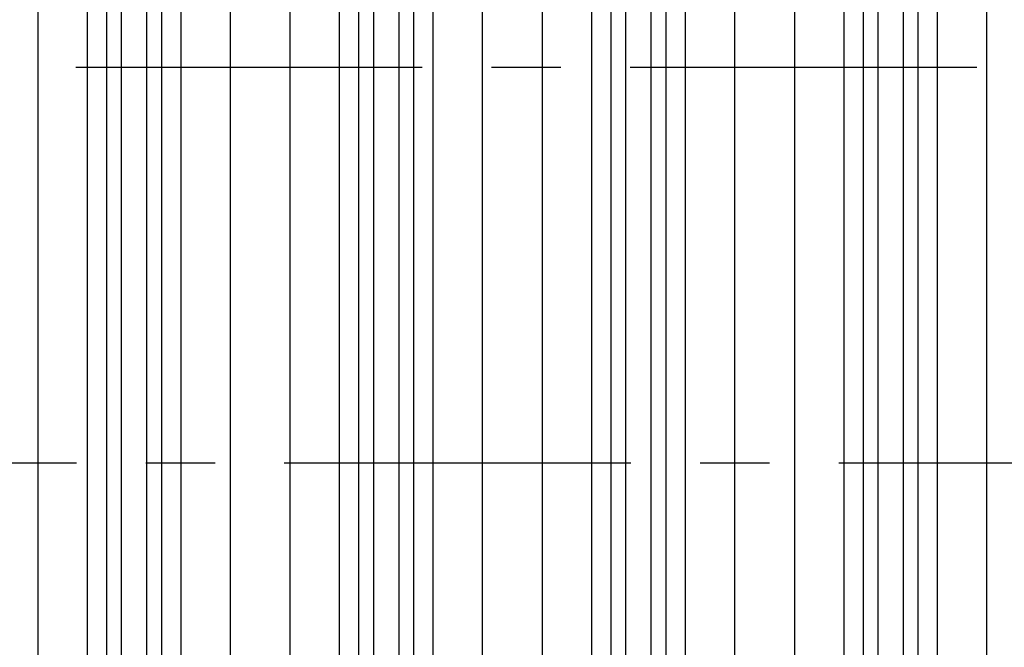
# Model space of a CAD drawing. Header units: inches. Extents: x 0 to 34, y 0 to 22.
# Tile 102 of 224: x 16.2 to 18.2, y 2.9 to 4.1. Entities that reach past the tile are written whole.
import ezdxf

# ---------------------------------------------------------------- set-up
doc = ezdxf.new("R2010")
doc.units = ezdxf.units.IN
doc.header["$LTSCALE"] = 1.87
doc.header["$MEASUREMENT"] = 0
doc.linetypes.add('CENTER', pattern=[0.6, 0.375, -0.075, 0.075, -0.075])
doc.layers.get('0').update_dxf_attribs({"linetype": 'CONTINUOUS'})
doc.layers.add('02___PRT_ALL_AXES', color=7, linetype='CONTINUOUS')

msp = doc.modelspace()

# ---------------------------------------------------------------- linework, layer by layer
at = {"color": 7, "linetype": 'CONTINUOUS'}
for p, q in [((16.2593, 2.3823), (16.2593, 5.7085)), ((16.6478, 5.7085), (16.6478, 2.3823)), ((16.7697, 2.3823), (16.7697, 5.7085)), ((16.8696, 2.3823), (16.8696, 5.7085)), ((17.0583, 5.7085), (17.0583, 2.3823)), ((17.1582, 5.7085), (17.1582, 2.3823)), ((17.2801, 2.3823), (17.2801, 5.7085)), ((17.38, 2.3823), (17.38, 5.7085)), ((17.5686, 5.7085), (17.5686, 2.3823)), ((17.6685, 5.7085), (17.6685, 2.3823)), ((17.7905, 2.3823), (17.7905, 5.7085)), ((18.1789, 5.7085), (18.1789, 2.3823)), ((16.908, 5.6376), (16.908, 2.4532)), ((16.938, 5.6376), (16.938, 2.4531)), ((16.9899, 2.4532), (16.9899, 5.6377)), ((17.0199, 2.4532), (17.0199, 5.6376)), ((17.4184, 5.6376), (17.4184, 2.4532)), ((17.4484, 5.6376), (17.4484, 2.4531)), ((17.5003, 2.4532), (17.5003, 5.6377)), ((17.5302, 2.4532), (17.5302, 5.6376)), ((16.3592, 2.7975), (16.3592, 5.2933)), ((16.3976, 5.2988), (16.3976, 2.792)), ((16.5095, 2.7926), (16.5095, 5.2982)), ((16.5479, 5.2924), (16.5479, 2.7984)), ((17.8904, 2.7975), (17.8904, 5.2933)), ((17.9288, 5.2988), (17.9288, 2.792)), ((18.0406, 2.7926), (18.0406, 5.2982)), ((18.079, 5.2924), (18.079, 2.7984)), ((16.4276, 5.2785), (16.4276, 2.8123)), ((16.4795, 2.8124), (16.4795, 5.2783)), ((17.9587, 5.2785), (17.9587, 2.8123)), ((18.0106, 2.8124), (18.0106, 5.2783))]:
    msp.add_line(p, q, dxfattribs=at)
at = {"layer": '02___PRT_ALL_AXES', "color": 7, "linetype": 'CENTER'}
for p, q in [((6.2376, 4.0453), (20.9215, 4.0453)), ((13.3916, 3.2453), (19.9015, 3.2453))]:
    msp.add_line(p, q, dxfattribs=at)

doc.saveas('drawing.dxf')
